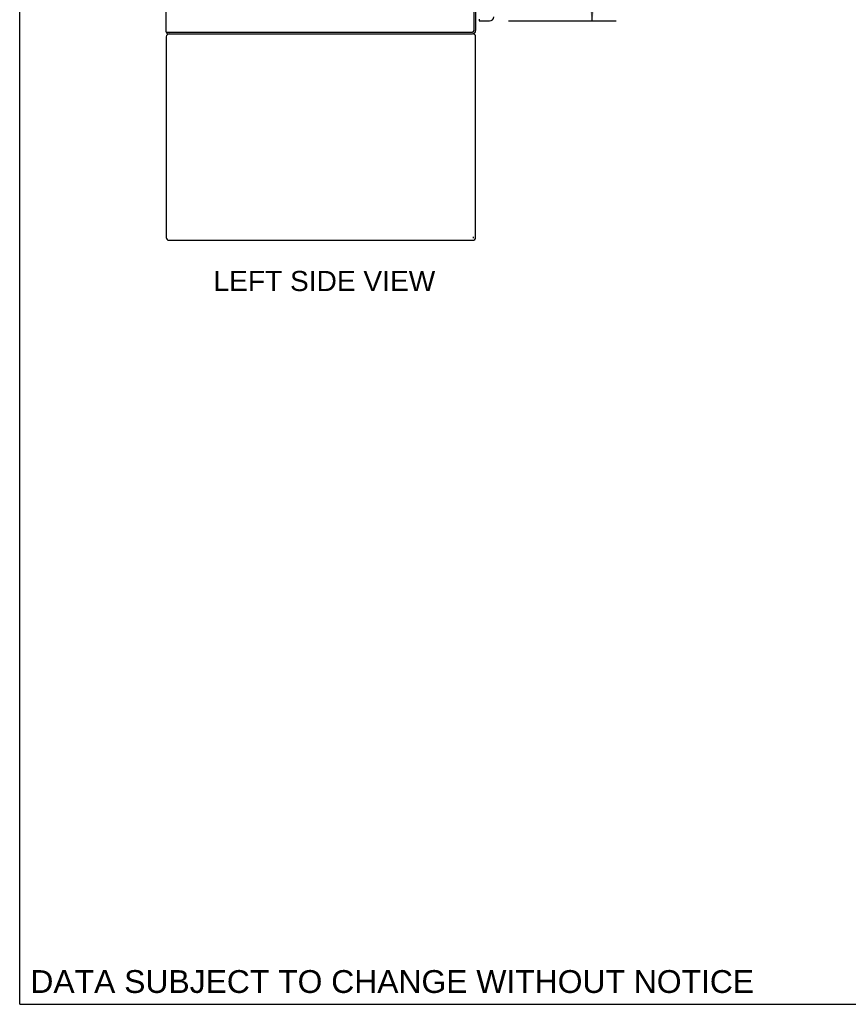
# Model space of a CAD drawing. Header units: inches. Extents: x 0 to 265, y 0 to 172.
# Tile 1 of 39: x 0 to 48, y 0 to 57. Entities that reach past the tile are written whole.
import ezdxf

# ---------------------------------------------------------------- set-up
doc = ezdxf.new("R2010")
doc.units = ezdxf.units.IN
doc.header["$LTSCALE"] = 14.592486
doc.header["$MEASUREMENT"] = 0
doc.layers.get('0').update_dxf_attribs({"linetype": 'CONTINUOUS'})
doc.layers.add('DIMENSIONS', color=7, linetype='CONTINUOUS')
doc.layers.add('LEFTHAND_DOOR_ASSEMBLY', color=7, linetype='CONTINUOUS')
doc.styles.get("Standard").update_dxf_attribs({"font": 'arial.ttf'})
doc.dimstyles.new('DIMSTYLE_1', dxfattribs={"dimtxt": 1.17052, "dimasz": 1.560694, "dimexe": 0.09, "dimexo": 0.07, "dimgap": 0.0375, "dimtad": 0, "dimtih": 1, "dimtoh": 1, "dimzin": 4, "dimdsep": 46, "dimtxsty": 'Standard', "dimblk": '_FILLED', "dimblk1": '_FILLED', "dimblk2": '_FILLED', "dimcen": 0.09, "dimadec": 3, "dimazin": 1, "dimtfac": 1, "dimtdec": 3, "dimtofl": 0, "dimtmove": 0, "dimatfit": 3, "dimldrblk": '_FILLED', "dimfxl": 0, "dimtolj": 1, "dimtzin": 4, "dimarcsym": 0})

# ---------------------------------------------------------------- blocks, each defined once
blk = doc.blocks.new('_FILLED')
at = {"color": 0, "linetype": 'ByBlock'}
blk.add_solid([(0, 0), (-1, 0.2), (-1, -0.2)], dxfattribs=at)
blk = doc.blocks.new('*D1')
at = {"layer": 'DIMENSIONS', "color": 2, "linetype": 'Continuous'}
for p, q in [((28.432, 127.68), (34.706, 127.68)), ((33.302, 127.68), (33.302, 94.408)), ((33.302, 57.18), (33.302, 90.311)), ((28.432, 57.18), (34.706, 57.18))]:
    blk.add_line(p, q, dxfattribs=at)
at = {"layer": 'DIMENSIONS', "color": 2, "linetype": 'Continuous', "xscale": 1.5606936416, "yscale": 1.5606936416, "zscale": 1.5606936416}
for p, rotation in [((33.302, 127.68), 90), ((33.302, 57.18), 270)]:
    blk.add_blockref('_FILLED', p, dxfattribs=dict(at, rotation=rotation))
at = {"layer": 'DIMENSIONS', "color": 2, "linetype": 'Continuous', "insert": (33.302, 93.822), "char_height": 1.1705, "width": 5.98749, "attachment_point": 2, "line_spacing_factor": 0.9}
blk.add_mtext('70.50\\PDOORS', dxfattribs=at)

msp = doc.modelspace()

# ---------------------------------------------------------------- linework, layer by layer
at = {"color": 7, "linetype": 'Continuous'}
for p, q in [((0, 0), (0, 171.676)), ((26.528, 57.878), (26.528, 56.619)), ((8.58, 56.43), (8.58, 56.534)), ((8.58, 56.43), (26.339, 56.43)), ((26.403, 44.55), (26.403, 44.623)), ((0, 0), (265.318, 0))]:
    msp.add_line(p, q, dxfattribs=at)
at = {"color": 3, "linetype": 'Continuous'}
for p, q in [((8.528, 56.534), (8.528, 128.326)), ((26.424, 57.848), (26.424, 56.624)), ((8.528, 56.534), (26.334, 56.534)), ((8.528, 56.264), (8.528, 44.597)), ((26.528, 44.597), (26.528, 56.264)), ((8.694, 44.43), (26.361, 44.43))]:
    msp.add_line(p, q, dxfattribs=at)
for centre, radius, start, end in [((8.694, 56.264), 0.167, 90, 180), ((26.334, 56.624), 0.09, 270, 360), ((26.339, 56.619), 0.085, 270, 360), ((26.361, 56.264), 0.167, 0, 90), ((8.694, 44.597), 0.167, 180, 270), ((26.361, 44.597), 0.167, 270, 360)]:
    msp.add_arc(centre, radius, start, end, dxfattribs=at)
at = {"color": 7, "linetype": 'Continuous'}
msp.add_arc((26.339, 56.619), 0.189, 270, 360, dxfattribs=at)
at = {"layer": 'LEFTHAND_DOOR_ASSEMBLY', "color": 7, "linetype": 'Continuous'}
msp.add_line((26.732, 57.284), (26.732, 57.18), dxfattribs=at)
at = {"layer": 'LEFTHAND_DOOR_ASSEMBLY', "color": 3, "linetype": 'Continuous'}
msp.add_line((26.732, 57.18), (27.339, 57.18), dxfattribs=at)
msp.add_arc((27.339, 57.427), 0.246, 270, 360, dxfattribs=at)

# ---------------------------------------------------------------- texts
at = {"layer": 'DIMENSIONS', "color": 2, "linetype": 'Continuous', "attachment_point": 2, "line_spacing_factor": 0.9}
for s, insert, char_height, width in [('LEFT SIDE VIEW', (17.727, 42.646), 1.17052, 12.87137), ('DATA SUBJECT TO CHANGE WITHOUT NOTICE', (21.676, 1.988), 1.32659, 42.02675)]:
    msp.add_mtext(s, dxfattribs=dict(at, insert=insert, char_height=char_height, width=width))

# ---------------------------------------------------------------- dimensions: what is measured, and where the dimension line sits
at = {"layer": 'DIMENSIONS', "color": 2, "linetype": 'Continuous'}
dim = msp.add_linear_dim(base=(33.302, 57.18), p1=(28.362, 127.68), p2=(28.362, 57.18), angle=270, text='<>\\PDOORS', dimstyle='DIMSTYLE_1', dxfattribs=at)
dim.commit()
dim.dimension.update_dxf_attribs({"geometry": '*D1', "text_midpoint": (33.302, 92.359), "dimtype": 160})

doc.saveas('drawing.dxf')
